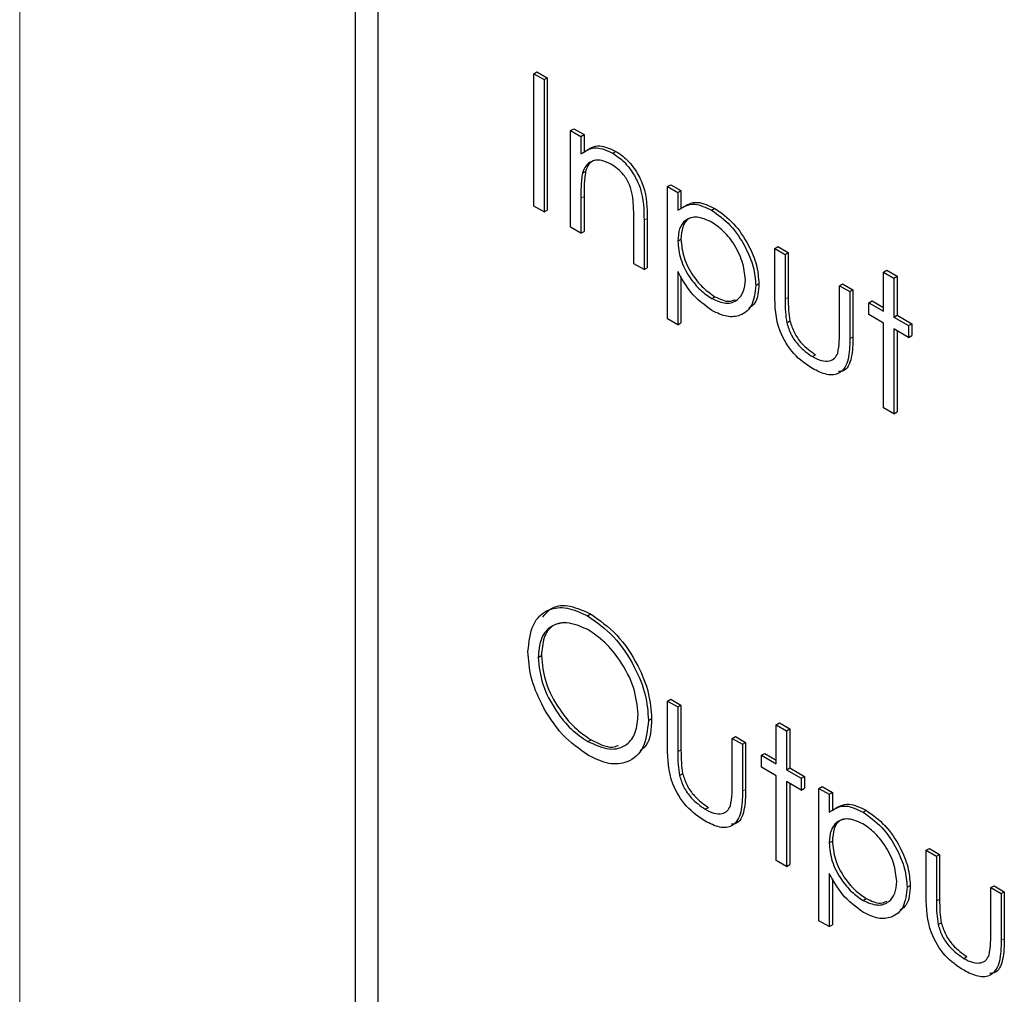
# Paper-space layout 'Blatt2' of a CAD drawing. Header units: millimetres. Extents: x 5 to 418, y 2 to 292.
# Tile 27 of 93: x 136.68 to 138.87, y 155.74 to 157.9. Entities that reach past the tile are written whole.
import ezdxf

# ---------------------------------------------------------------- set-up
doc = ezdxf.new("R2010")
doc.units = ezdxf.units.MM

psp = doc.layouts.new('Blatt2')

# ---------------------------------------------------------------- linework, layer by layer
at = {"color": 7, "linetype": 'Continuous', "lineweight": 18}
for p, q in [((136.685, 160.4759), (136.685, 146.8122)), ((137.9312, 157.5051), (137.9382, 157.5092)), ((138.0715, 157.4561), (138.0786, 157.4602)), ((138.3848, 157.2807), (138.3919, 157.2848)), ((138.5284, 157.1929), (138.5355, 157.197)), ((138.1465, 156.2751), (138.1536, 156.2792)), ((138.2901, 156.1873), (138.2972, 156.1913)), ((138.7209, 155.9435), (138.728, 155.9476)), ((138.8645, 155.8557), (138.8716, 155.8598))]:
    psp.add_line(p, q, dxfattribs=at)
at = {"color": 7, "linetype": 'Continuous', "lineweight": 25}
for p, q in [((137.4299, 158.9844), (137.4299, 152.3704)), ((137.4804, 158.9319), (137.4804, 152.3996)), ((137.8267, 157.7817), (137.8338, 157.7858)), ((137.8338, 157.7858), (137.8566, 157.7726)), ((137.8267, 157.7817), (137.8496, 157.7685)), ((137.8267, 157.4877), (137.8267, 157.7817)), ((137.8496, 157.7685), (137.8566, 157.7726)), ((137.8496, 157.7685), (137.8496, 157.4745)), ((137.8566, 157.7726), (137.8566, 157.4786)), ((137.9083, 157.6554), (137.9154, 157.6595)), ((137.9083, 157.6554), (137.9312, 157.6422)), ((137.9083, 157.4406), (137.9083, 157.6554)), ((137.9154, 157.6595), (137.9382, 157.6463)), ((137.9312, 157.6422), (137.9382, 157.6463)), ((137.9312, 157.6422), (137.9312, 157.6035)), ((137.9382, 157.6463), (137.9382, 157.6076)), ((138.0019, 157.6052), (138.009, 157.6092)), ((137.9347, 157.5607), (137.9417, 157.5648)), ((138.1237, 157.5311), (138.1308, 157.5352)), ((138.1237, 157.5311), (138.1465, 157.5179)), ((138.1237, 157.2371), (138.1237, 157.5311)), ((138.1308, 157.5352), (138.1536, 157.522)), ((137.9312, 157.5051), (137.9312, 157.4274)), ((137.9382, 157.5092), (137.9382, 157.4315)), ((138.1465, 157.5179), (138.1536, 157.522)), ((138.1465, 157.5179), (138.1465, 157.4782)), ((138.1536, 157.522), (138.1536, 157.4822)), ((137.8496, 157.4745), (137.8267, 157.4877)), ((138.2217, 157.4783), (138.2288, 157.4824)), ((137.8496, 157.4745), (137.8566, 157.4786)), ((138.0486, 157.3596), (138.0486, 157.4607)), ((138.0786, 157.4602), (138.0786, 157.3505)), ((137.9312, 157.4274), (137.9083, 157.4406)), ((138.0715, 157.4561), (138.0715, 157.3464)), ((137.9312, 157.4274), (137.9382, 157.4315)), ((138.1465, 157.41), (138.1536, 157.4141)), ((138.3619, 157.3936), (138.369, 157.3976)), ((138.3619, 157.3936), (138.3848, 157.3804)), ((138.3619, 157.2909), (138.3619, 157.3936)), ((138.369, 157.3976), (138.3919, 157.3845)), ((138.3848, 157.3804), (138.3919, 157.3845)), ((138.3848, 157.3804), (138.3848, 157.2807)), ((138.3919, 157.3845), (138.3919, 157.2848)), ((138.0715, 157.3464), (138.0486, 157.3596)), ((138.0715, 157.3464), (138.0786, 157.3505)), ((138.1465, 157.342), (138.1465, 157.2239)), ((138.1536, 157.3309), (138.1536, 157.228)), ((138.6034, 157.3408), (138.6105, 157.3449)), ((138.6034, 157.3408), (138.6263, 157.3276)), ((138.6034, 157.2541), (138.6034, 157.3408)), ((138.6105, 157.3449), (138.6334, 157.3317)), ((138.6263, 157.3276), (138.6334, 157.3317)), ((138.6263, 157.3276), (138.6263, 157.241)), ((138.6334, 157.3317), (138.6334, 157.245)), ((138.3195, 157.3112), (138.3266, 157.3153)), ((138.5055, 157.3107), (138.5126, 157.3147)), ((138.5055, 157.211), (138.5055, 157.3107)), ((138.5055, 157.3107), (138.5284, 157.2975)), ((138.5126, 157.3147), (138.5355, 157.3016)), ((138.2219, 157.2822), (138.2289, 157.2863)), ((138.5284, 157.2975), (138.5355, 157.3016)), ((138.5284, 157.2975), (138.5284, 157.1929)), ((138.5355, 157.3016), (138.5355, 157.197)), ((138.5708, 157.273), (138.5779, 157.2771)), ((138.5708, 157.2466), (138.5708, 157.273)), ((138.5708, 157.273), (138.6034, 157.2541)), ((138.5779, 157.2771), (138.6034, 157.2623)), ((138.6034, 157.2278), (138.5708, 157.2466)), ((138.6263, 157.241), (138.6334, 157.245)), ((138.6263, 157.241), (138.6589, 157.2221)), ((138.6334, 157.245), (138.666, 157.2262)), ((138.1465, 157.2239), (138.1237, 157.2371)), ((138.1465, 157.2239), (138.1536, 157.228)), ((138.3884, 157.2284), (138.3955, 157.2325)), ((138.6034, 157.0393), (138.6034, 157.2278)), ((138.6589, 157.2221), (138.666, 157.2262)), ((138.6589, 157.2221), (138.6589, 157.1957)), ((138.666, 157.2262), (138.666, 157.1998)), ((138.6589, 157.1957), (138.6263, 157.2146)), ((138.6263, 157.2146), (138.6263, 157.0261)), ((138.6334, 157.2105), (138.6334, 157.0302)), ((138.6589, 157.1957), (138.666, 157.1998)), ((138.4455, 157.1531), (138.4526, 157.1572)), ((138.6263, 157.0261), (138.6034, 157.0393)), ((138.6263, 157.0261), (138.6334, 157.0302)), ((137.9458, 156.5773), (137.9529, 156.5814)), ((137.8365, 156.4847), (137.8436, 156.4888)), ((138.1237, 156.3879), (138.1308, 156.392)), ((138.1237, 156.3879), (138.1465, 156.3747)), ((138.1237, 156.2853), (138.1237, 156.3879)), ((138.1308, 156.392), (138.1536, 156.3788)), ((138.1465, 156.3747), (138.1536, 156.3788)), ((138.1465, 156.3747), (138.1465, 156.2751)), ((138.1536, 156.3788), (138.1536, 156.2792)), ((138.0813, 156.3447), (138.0883, 156.3488)), ((138.3652, 156.3352), (138.3723, 156.3393)), ((138.3652, 156.3352), (138.3881, 156.322)), ((138.3652, 156.2485), (138.3652, 156.3352)), ((138.3723, 156.3393), (138.3951, 156.3261)), ((138.3881, 156.322), (138.3951, 156.3261)), ((138.3881, 156.322), (138.3881, 156.2353)), ((138.3951, 156.3261), (138.3951, 156.2394)), ((137.947, 156.2978), (137.954, 156.3018)), ((138.2673, 156.305), (138.2744, 156.3091)), ((138.2673, 156.305), (138.2901, 156.2918)), ((138.2673, 156.2054), (138.2673, 156.305)), ((138.2744, 156.3091), (138.2972, 156.2959)), ((138.2901, 156.2918), (138.2972, 156.2959)), ((138.2901, 156.2918), (138.2901, 156.1873)), ((138.2972, 156.2959), (138.2972, 156.1913)), ((138.3326, 156.2674), (138.3396, 156.2714)), ((138.3326, 156.241), (138.3326, 156.2674)), ((138.3326, 156.2674), (138.3652, 156.2485)), ((138.3396, 156.2714), (138.3652, 156.2567)), ((138.3652, 156.2221), (138.3326, 156.241)), ((138.3881, 156.2353), (138.3951, 156.2394)), ((138.3881, 156.2353), (138.4207, 156.2165)), ((138.3951, 156.2394), (138.4278, 156.2206)), ((138.1502, 156.2228), (138.1572, 156.2269)), ((138.3652, 156.0337), (138.3652, 156.2221)), ((138.4207, 156.2165), (138.4278, 156.2206)), ((138.4207, 156.2165), (138.4207, 156.1901)), ((138.4278, 156.2206), (138.4278, 156.1942)), ((138.4207, 156.1901), (138.3881, 156.2089)), ((138.3881, 156.2089), (138.3881, 156.0205)), ((138.3951, 156.2049), (138.3951, 156.0246)), ((138.4207, 156.1901), (138.4278, 156.1942)), ((138.4598, 156.1939), (138.4669, 156.198)), ((138.4598, 156.1939), (138.4827, 156.1807)), ((138.4598, 155.8999), (138.4598, 156.1939)), ((138.4669, 156.198), (138.4898, 156.1848)), ((138.4827, 156.1807), (138.4898, 156.1848)), ((138.4827, 156.1807), (138.4827, 156.1409)), ((138.4898, 156.1848), (138.4898, 156.145)), ((138.2073, 156.1475), (138.2144, 156.1516)), ((138.5579, 156.1411), (138.5649, 156.1451)), ((138.4827, 156.0728), (138.4898, 156.0769)), ((138.6981, 156.0563), (138.7052, 156.0604)), ((138.7052, 156.0604), (138.728, 156.0472)), ((138.6981, 156.0563), (138.7209, 156.0432)), ((138.6981, 155.9537), (138.6981, 156.0563)), ((138.7209, 156.0432), (138.728, 156.0472)), ((138.7209, 156.0432), (138.7209, 155.9435)), ((138.728, 156.0472), (138.728, 155.9476)), ((138.3881, 156.0205), (138.3652, 156.0337)), ((138.3881, 156.0205), (138.3951, 156.0246)), ((138.4827, 156.0048), (138.4827, 155.8867)), ((138.4898, 155.9937), (138.4898, 155.8908)), ((138.6557, 155.974), (138.6627, 155.9781)), ((138.8417, 155.9734), (138.8488, 155.9775)), ((138.8417, 155.9734), (138.8645, 155.9603)), ((138.8417, 155.8738), (138.8417, 155.9734)), ((138.8488, 155.9775), (138.8716, 155.9643)), ((138.558, 155.945), (138.5651, 155.9491)), ((138.8645, 155.9603), (138.8716, 155.9643)), ((138.8645, 155.9603), (138.8645, 155.8557)), ((138.8716, 155.9643), (138.8716, 155.8598)), ((138.4827, 155.8867), (138.4598, 155.8999)), ((138.4827, 155.8867), (138.4898, 155.8908)), ((138.7246, 155.8912), (138.7316, 155.8953)), ((138.7817, 155.8159), (138.7887, 155.82))]:
    psp.add_line(p, q, dxfattribs=at)
for points, knots in [([(137.9312, 157.6035), (137.942, 157.6107), (137.9614, 157.6237), (137.9895, 157.6108), (138.0019, 157.6052)], [0, 0, 0, 0, 0.559141, 1, 1, 1, 1]), ([(137.9382, 157.6076), (137.9491, 157.6148), (137.9685, 157.6278), (137.9966, 157.6149), (138.009, 157.6092)], [0, 0, 0, 0, 0.559141, 1, 1, 1, 1]), ([(137.998, 157.5811), (137.9899, 157.5848), (137.9738, 157.5921), (137.9548, 157.588), (137.9411, 157.5778), (137.9368, 157.5664), (137.9347, 157.5607)], [0, 0, 0, 0, 0.279553, 0.559373, 0.779703, 1, 1, 1, 1]), ([(138.0019, 157.6052), (138.0103, 157.5995), (138.0269, 157.5882), (138.0488, 157.5601), (138.0711, 157.5129), (138.0713, 157.4795), (138.0715, 157.4561)], [0, 0, 0, 0, 0.187021, 0.37389, 0.56061, 1, 1, 1, 1]), ([(138.009, 157.6092), (138.0173, 157.6036), (138.034, 157.5923), (138.0559, 157.5642), (138.0781, 157.517), (138.0784, 157.4836), (138.0786, 157.4602)], [0, 0, 0, 0, 0.187021, 0.37389, 0.56061, 1, 1, 1, 1]), ([(137.9591, 157.5886), (137.9555, 157.5863), (137.9475, 157.5811), (137.9438, 157.5706), (137.9417, 157.5648)], [0, 0, 0, 0, 0.449857, 1, 1, 1, 1]), ([(138.0459, 157.5111), (138.0441, 157.519), (138.0405, 157.5347), (138.0239, 157.5631), (138.0078, 157.5743), (137.998, 157.5811)], [0, 0, 0, 0, 0.281192, 0.561331, 1, 1, 1, 1]), ([(137.9347, 157.5607), (137.9334, 157.5507), (137.9311, 157.5329), (137.9311, 157.5136), (137.9312, 157.5051)], [0, 0, 0, 0, 0.559658, 1, 1, 1, 1]), ([(137.9417, 157.5648), (137.9405, 157.5548), (137.9382, 157.537), (137.9382, 157.5177), (137.9382, 157.5092)], [0, 0, 0, 0, 0.559658, 1, 1, 1, 1]), ([(138.0486, 157.4607), (138.0487, 157.4698), (138.0488, 157.4861), (138.0468, 157.5035), (138.0459, 157.5111)], [0, 0, 0, 0, 0.560255, 1, 1, 1, 1]), ([(138.1465, 157.4782), (138.1581, 157.4856), (138.1789, 157.4988), (138.2086, 157.4846), (138.2217, 157.4783)], [0, 0, 0, 0, 0.558418, 1, 1, 1, 1]), ([(138.1536, 157.4822), (138.1652, 157.4896), (138.1859, 157.5029), (138.2157, 157.4887), (138.2288, 157.4824)], [0, 0, 0, 0, 0.558418, 1, 1, 1, 1]), ([(138.2288, 157.4824), (138.2431, 157.4722), (138.2716, 157.452), (138.3034, 157.4038), (138.3235, 157.3559), (138.3256, 157.3289), (138.3266, 157.3153)], [0, 0, 0, 0, 0.279627, 0.559432, 0.779703, 1, 1, 1, 1]), ([(138.2215, 157.452), (138.2105, 157.457), (138.1885, 157.467), (138.1636, 157.4585), (138.1487, 157.4388), (138.1473, 157.4196), (138.1465, 157.41)], [0, 0, 0, 0, 0.279747, 0.559315, 0.779515, 1, 1, 1, 1]), ([(138.1821, 157.4628), (138.1781, 157.462), (138.1668, 157.4599), (138.156, 157.4424), (138.1544, 157.4235), (138.1536, 157.4141)], [0, 0, 0, 0, 0.2198506, 0.6096723, 1, 1, 1, 1]), ([(138.2217, 157.4783), (138.236, 157.4682), (138.2645, 157.4479), (138.2963, 157.3997), (138.3164, 157.3519), (138.3185, 157.3248), (138.3195, 157.3112)], [0, 0, 0, 0, 0.279627, 0.559432, 0.779703, 1, 1, 1, 1]), ([(138.2967, 157.3241), (138.2952, 157.3375), (138.2921, 157.3644), (138.272, 157.404), (138.2472, 157.4345), (138.2301, 157.4462), (138.2215, 157.452)], [0, 0, 0, 0, 0.2793874, 0.5590918, 0.7795083, 1, 1, 1, 1]), ([(138.1536, 157.4141), (138.1548, 157.4007), (138.1573, 157.3739), (138.1781, 157.3341), (138.2032, 157.304), (138.2203, 157.2922), (138.2289, 157.2863)], [0, 0, 0, 0, 0.279654, 0.558875, 0.779455, 1, 1, 1, 1]), ([(138.1465, 157.41), (138.1478, 157.3966), (138.1502, 157.3699), (138.171, 157.33), (138.1961, 157.2999), (138.2133, 157.2881), (138.2219, 157.2822)], [0, 0, 0, 0, 0.279654, 0.558875, 0.779455, 1, 1, 1, 1]), ([(138.2224, 157.2555), (138.2059, 157.2676), (138.1762, 157.2893), (138.1556, 157.3259), (138.1465, 157.342)], [0, 0, 0, 0, 0.558466, 1, 1, 1, 1]), ([(138.2219, 157.2822), (138.2327, 157.2775), (138.2545, 157.2681), (138.279, 157.2767), (138.2938, 157.2962), (138.2957, 157.3148), (138.2967, 157.3241)], [0, 0, 0, 0, 0.279628, 0.559247, 0.779775, 1, 1, 1, 1]), ([(138.3195, 157.3112), (138.3179, 157.2957), (138.3145, 157.2645), (138.2879, 157.2435), (138.2562, 157.2394), (138.2337, 157.2501), (138.2224, 157.2555)], [0, 0, 0, 0, 0.27954, 0.559273, 0.779559, 1, 1, 1, 1]), ([(138.3266, 157.3153), (138.3255, 157.299), (138.3239, 157.2741), (138.3091, 157.264), (138.304, 157.2605)], [0, 0, 0, 0, 0.658028, 1, 1, 1, 1]), ([(138.2289, 157.2863), (138.2401, 157.2809), (138.2573, 157.2727), (138.2699, 157.2783), (138.2743, 157.2803)], [0, 0, 0, 0, 0.650568, 1, 1, 1, 1]), ([(138.4453, 157.1268), (138.4312, 157.1363), (138.4029, 157.1552), (138.3634, 157.221), (138.3625, 157.2644), (138.3619, 157.2909)], [0, 0, 0, 0, 0.28097, 0.559785, 1, 1, 1, 1]), ([(138.3919, 157.2848), (138.3918, 157.2754), (138.3918, 157.2585), (138.3944, 157.2404), (138.3955, 157.2325)], [0, 0, 0, 0, 0.560377, 1, 1, 1, 1]), ([(138.3848, 157.2807), (138.3848, 157.2713), (138.3847, 157.2544), (138.3873, 157.2364), (138.3884, 157.2284)], [0, 0, 0, 0, 0.560377, 1, 1, 1, 1]), ([(138.3884, 157.2284), (138.3912, 157.2196), (138.3968, 157.2019), (138.4173, 157.1729), (138.4348, 157.1606), (138.4455, 157.1531)], [0, 0, 0, 0, 0.280117, 0.560544, 1, 1, 1, 1]), ([(138.3955, 157.2325), (138.3983, 157.2237), (138.4039, 157.206), (138.4244, 157.177), (138.4419, 157.1647), (138.4526, 157.1572)], [0, 0, 0, 0, 0.280117, 0.560544, 1, 1, 1, 1]), ([(138.5018, 157.1609), (138.5032, 157.1698), (138.5056, 157.1857), (138.5056, 157.2033), (138.5055, 157.211)], [0, 0, 0, 0, 0.559371, 1, 1, 1, 1]), ([(138.5355, 157.197), (138.5351, 157.1814), (138.5343, 157.1505), (138.5217, 157.1208), (138.5067, 157.1201), (138.5037, 157.12)], [0, 0, 0, 0, 0.4484507, 0.8915555, 1, 1, 1, 1]), ([(138.5284, 157.1929), (138.5282, 157.177), (138.5278, 157.1453), (138.5099, 157.1137), (138.478, 157.1103), (138.4562, 157.1213), (138.4453, 157.1268)], [0, 0, 0, 0, 0.281501, 0.559646, 0.779298, 1, 1, 1, 1]), ([(138.4455, 157.1531), (138.4521, 157.1497), (138.4654, 157.143), (138.4823, 157.1424), (138.4952, 157.1483), (138.4996, 157.1567), (138.5018, 157.1609)], [0, 0, 0, 0, 0.28027, 0.560007, 0.780074, 1, 1, 1, 1]), ([(137.8137, 156.4978), (137.816, 156.5191), (137.8207, 156.5617), (137.8556, 156.5933), (137.8995, 156.5987), (137.9304, 156.5844), (137.9458, 156.5773)], [0, 0, 0, 0, 0.279731, 0.5593268, 0.7796805, 1, 1, 1, 1]), ([(137.8467, 156.5742), (137.8531, 156.582), (137.8678, 156.6002), (137.907, 156.6022), (137.9376, 156.5883), (137.9529, 156.5814)], [0, 0, 0, 0, 0.277423, 0.63874, 1, 1, 1, 1]), ([(137.947, 156.5465), (137.9309, 156.5534), (137.8987, 156.5671), (137.862, 156.5556), (137.84, 156.5266), (137.8377, 156.4987), (137.8365, 156.4847)], [0, 0, 0, 0, 0.279627, 0.55935, 0.77963, 1, 1, 1, 1]), ([(137.8952, 156.5623), (137.8858, 156.5609), (137.8657, 156.5578), (137.8472, 156.5303), (137.8448, 156.5026), (137.8436, 156.4888)], [0, 0, 0, 0, 0.303416, 0.651638, 1, 1, 1, 1]), ([(137.9458, 156.5773), (137.9658, 156.5634), (138.0057, 156.5355), (138.0503, 156.468), (138.0773, 156.4012), (138.08, 156.3635), (138.0813, 156.3447)], [0, 0, 0, 0, 0.279767, 0.559358, 0.779571, 1, 1, 1, 1]), ([(137.9529, 156.5814), (137.9729, 156.5674), (138.0127, 156.5396), (138.0573, 156.4721), (138.0844, 156.4053), (138.087, 156.3676), (138.0883, 156.3488)], [0, 0, 0, 0, 0.279767, 0.559358, 0.779571, 1, 1, 1, 1]), ([(138.0584, 156.358), (138.0565, 156.3777), (138.0526, 156.4173), (138.0216, 156.4757), (137.9849, 156.5203), (137.9596, 156.5378), (137.947, 156.5465)], [0, 0, 0, 0, 0.279468, 0.55887, 0.779516, 1, 1, 1, 1]), ([(137.9479, 156.2671), (137.9282, 156.281), (137.8887, 156.3088), (137.8448, 156.3757), (137.8178, 156.4418), (137.815, 156.4791), (137.8137, 156.4978)], [0, 0, 0, 0, 0.279663, 0.559354, 0.779636, 1, 1, 1, 1]), ([(137.8365, 156.4847), (137.8385, 156.4651), (137.8424, 156.4257), (137.8731, 156.368), (137.9092, 156.3232), (137.9344, 156.3062), (137.947, 156.2978)], [0, 0, 0, 0, 0.279416, 0.559077, 0.779478, 1, 1, 1, 1]), ([(137.8436, 156.4888), (137.8455, 156.4691), (137.8494, 156.4298), (137.8802, 156.3721), (137.9163, 156.3272), (137.9414, 156.3103), (137.954, 156.3018)], [0, 0, 0, 0, 0.279416, 0.559077, 0.779478, 1, 1, 1, 1]), ([(137.947, 156.2978), (137.9631, 156.2906), (137.9954, 156.2762), (138.0329, 156.2867), (138.0549, 156.3159), (138.0573, 156.3439), (138.0584, 156.358)], [0, 0, 0, 0, 0.27983, 0.559389, 0.779654, 1, 1, 1, 1]), ([(138.0813, 156.3447), (138.079, 156.3232), (138.0746, 156.2802), (138.0383, 156.2505), (137.9944, 156.2448), (137.9634, 156.2597), (137.9479, 156.2671)], [0, 0, 0, 0, 0.27963, 0.559343, 0.779597, 1, 1, 1, 1]), ([(138.0883, 156.3488), (138.0872, 156.3259), (138.0856, 156.2944), (138.0677, 156.2811), (138.0628, 156.2774)], [0, 0, 0, 0, 0.727298, 1, 1, 1, 1]), ([(137.954, 156.3018), (137.9708, 156.2932), (137.9932, 156.2816), (138.0102, 156.2877), (138.0145, 156.2892)], [0, 0, 0, 0, 0.744695, 1, 1, 1, 1]), ([(138.2071, 156.1212), (138.1929, 156.1307), (138.1647, 156.1496), (138.1251, 156.2154), (138.1242, 156.2587), (138.1237, 156.2853)], [0, 0, 0, 0, 0.28097, 0.559785, 1, 1, 1, 1]), ([(138.1536, 156.2792), (138.1536, 156.2698), (138.1536, 156.2529), (138.1561, 156.2348), (138.1572, 156.2269)], [0, 0, 0, 0, 0.560377, 1, 1, 1, 1]), ([(138.1465, 156.2751), (138.1465, 156.2657), (138.1465, 156.2488), (138.149, 156.2307), (138.1502, 156.2228)], [0, 0, 0, 0, 0.560377, 1, 1, 1, 1]), ([(138.1502, 156.2228), (138.153, 156.214), (138.1586, 156.1963), (138.1791, 156.1673), (138.1966, 156.155), (138.2073, 156.1475)], [0, 0, 0, 0, 0.280117, 0.560544, 1, 1, 1, 1]), ([(138.1572, 156.2269), (138.16, 156.2181), (138.1657, 156.2004), (138.1861, 156.1714), (138.2037, 156.1591), (138.2144, 156.1516)], [0, 0, 0, 0, 0.280117, 0.560544, 1, 1, 1, 1]), ([(138.2635, 156.1552), (138.2649, 156.1641), (138.2674, 156.18), (138.2673, 156.1976), (138.2673, 156.2054)], [0, 0, 0, 0, 0.559371, 1, 1, 1, 1]), ([(138.2972, 156.1913), (138.2968, 156.1758), (138.2961, 156.1449), (138.2835, 156.1152), (138.2684, 156.1145), (138.2654, 156.1143)], [0, 0, 0, 0, 0.448451, 0.891556, 1, 1, 1, 1]), ([(138.2901, 156.1873), (138.2899, 156.1713), (138.2895, 156.1397), (138.2716, 156.1081), (138.2398, 156.1047), (138.218, 156.1157), (138.2071, 156.1212)], [0, 0, 0, 0, 0.281501, 0.559646, 0.779298, 1, 1, 1, 1]), ([(138.2073, 156.1475), (138.2139, 156.1441), (138.2271, 156.1374), (138.2441, 156.1368), (138.2569, 156.1427), (138.2613, 156.151), (138.2635, 156.1552)], [0, 0, 0, 0, 0.28027, 0.560007, 0.780074, 1, 1, 1, 1]), ([(138.4827, 156.1409), (138.4943, 156.1484), (138.515, 156.1616), (138.5447, 156.1474), (138.5579, 156.1411)], [0, 0, 0, 0, 0.558418, 1, 1, 1, 1]), ([(138.4898, 156.145), (138.5013, 156.1524), (138.5221, 156.1657), (138.5518, 156.1514), (138.5649, 156.1451)], [0, 0, 0, 0, 0.558418, 1, 1, 1, 1]), ([(138.5577, 156.1148), (138.5466, 156.1198), (138.5246, 156.1298), (138.4998, 156.1213), (138.4848, 156.1016), (138.4834, 156.0824), (138.4827, 156.0728)], [0, 0, 0, 0, 0.279747, 0.559315, 0.779515, 1, 1, 1, 1]), ([(138.5183, 156.1256), (138.5142, 156.1248), (138.503, 156.1227), (138.4921, 156.1052), (138.4906, 156.0863), (138.4898, 156.0769)], [0, 0, 0, 0, 0.219851, 0.609672, 1, 1, 1, 1]), ([(138.5579, 156.1411), (138.5721, 156.1309), (138.6007, 156.1107), (138.6325, 156.0625), (138.6526, 156.0147), (138.6546, 155.9876), (138.6557, 155.974)], [0, 0, 0, 0, 0.279627, 0.559432, 0.779703, 1, 1, 1, 1]), ([(138.5649, 156.1451), (138.5792, 156.135), (138.6077, 156.1148), (138.6396, 156.0665), (138.6596, 156.0187), (138.6617, 155.9916), (138.6627, 155.9781)], [0, 0, 0, 0, 0.279627, 0.559432, 0.779703, 1, 1, 1, 1]), ([(138.6328, 155.9869), (138.6313, 156.0003), (138.6283, 156.0272), (138.6082, 156.0668), (138.5833, 156.0973), (138.5662, 156.109), (138.5577, 156.1148)], [0, 0, 0, 0, 0.279387, 0.559092, 0.779508, 1, 1, 1, 1]), ([(138.4827, 156.0728), (138.4839, 156.0594), (138.4863, 156.0326), (138.5072, 155.9928), (138.5322, 155.9627), (138.5494, 155.9509), (138.558, 155.945)], [0, 0, 0, 0, 0.279654, 0.558875, 0.779455, 1, 1, 1, 1]), ([(138.4898, 156.0769), (138.491, 156.0635), (138.4934, 156.0367), (138.5142, 155.9969), (138.5393, 155.9668), (138.5565, 155.955), (138.5651, 155.9491)], [0, 0, 0, 0, 0.279654, 0.558875, 0.779455, 1, 1, 1, 1]), ([(138.5586, 155.9183), (138.542, 155.9304), (138.5124, 155.9521), (138.4918, 155.9887), (138.4827, 156.0048)], [0, 0, 0, 0, 0.558466, 1, 1, 1, 1]), ([(138.558, 155.945), (138.5689, 155.9403), (138.5907, 155.9309), (138.6151, 155.9395), (138.6299, 155.959), (138.6319, 155.9776), (138.6328, 155.9869)], [0, 0, 0, 0, 0.279628, 0.559247, 0.779775, 1, 1, 1, 1]), ([(138.6557, 155.974), (138.654, 155.9585), (138.6507, 155.9273), (138.6241, 155.9063), (138.5923, 155.9022), (138.5698, 155.9129), (138.5586, 155.9183)], [0, 0, 0, 0, 0.27954, 0.559273, 0.779559, 1, 1, 1, 1]), ([(138.6627, 155.9781), (138.6617, 155.9617), (138.66, 155.9369), (138.6452, 155.9268), (138.6402, 155.9233)], [0, 0, 0, 0, 0.658028, 1, 1, 1, 1]), ([(138.5651, 155.9491), (138.5763, 155.9437), (138.5934, 155.9355), (138.6061, 155.9411), (138.6105, 155.9431)], [0, 0, 0, 0, 0.650568, 1, 1, 1, 1]), ([(138.7815, 155.7896), (138.7673, 155.7991), (138.7391, 155.818), (138.6995, 155.8838), (138.6986, 155.9272), (138.6981, 155.9537)], [0, 0, 0, 0, 0.28097, 0.559785, 1, 1, 1, 1]), ([(138.7209, 155.9435), (138.7209, 155.9341), (138.7209, 155.9172), (138.7234, 155.8992), (138.7246, 155.8912)], [0, 0, 0, 0, 0.560377, 1, 1, 1, 1]), ([(138.728, 155.9476), (138.728, 155.9382), (138.7279, 155.9213), (138.7305, 155.9032), (138.7316, 155.8953)], [0, 0, 0, 0, 0.560377, 1, 1, 1, 1]), ([(138.7246, 155.8912), (138.7274, 155.8824), (138.733, 155.8647), (138.7535, 155.8357), (138.771, 155.8234), (138.7817, 155.8159)], [0, 0, 0, 0, 0.280117, 0.560544, 1, 1, 1, 1]), ([(138.7316, 155.8953), (138.7344, 155.8865), (138.7401, 155.8688), (138.7605, 155.8398), (138.778, 155.8275), (138.7887, 155.82)], [0, 0, 0, 0, 0.280117, 0.560544, 1, 1, 1, 1]), ([(138.8379, 155.8236), (138.8393, 155.8325), (138.8418, 155.8484), (138.8417, 155.8661), (138.8417, 155.8738)], [0, 0, 0, 0, 0.559371, 1, 1, 1, 1]), ([(138.8645, 155.8557), (138.8643, 155.8398), (138.8639, 155.8081), (138.846, 155.7765), (138.8142, 155.7731), (138.7924, 155.7841), (138.7815, 155.7896)], [0, 0, 0, 0, 0.281501, 0.559646, 0.779298, 1, 1, 1, 1]), ([(138.8716, 155.8598), (138.8712, 155.8442), (138.8705, 155.8133), (138.8579, 155.7836), (138.8428, 155.7829), (138.8398, 155.7828)], [0, 0, 0, 0, 0.4484507, 0.8915555, 1, 1, 1, 1]), ([(138.7817, 155.8159), (138.7883, 155.8125), (138.8015, 155.8058), (138.8185, 155.8052), (138.8313, 155.8111), (138.8357, 155.8195), (138.8379, 155.8236)], [0, 0, 0, 0, 0.28027, 0.560007, 0.780074, 1, 1, 1, 1])]:
    psp.add_open_spline(points, degree=3, knots=knots, dxfattribs=at)

doc.saveas('drawing.dxf')
